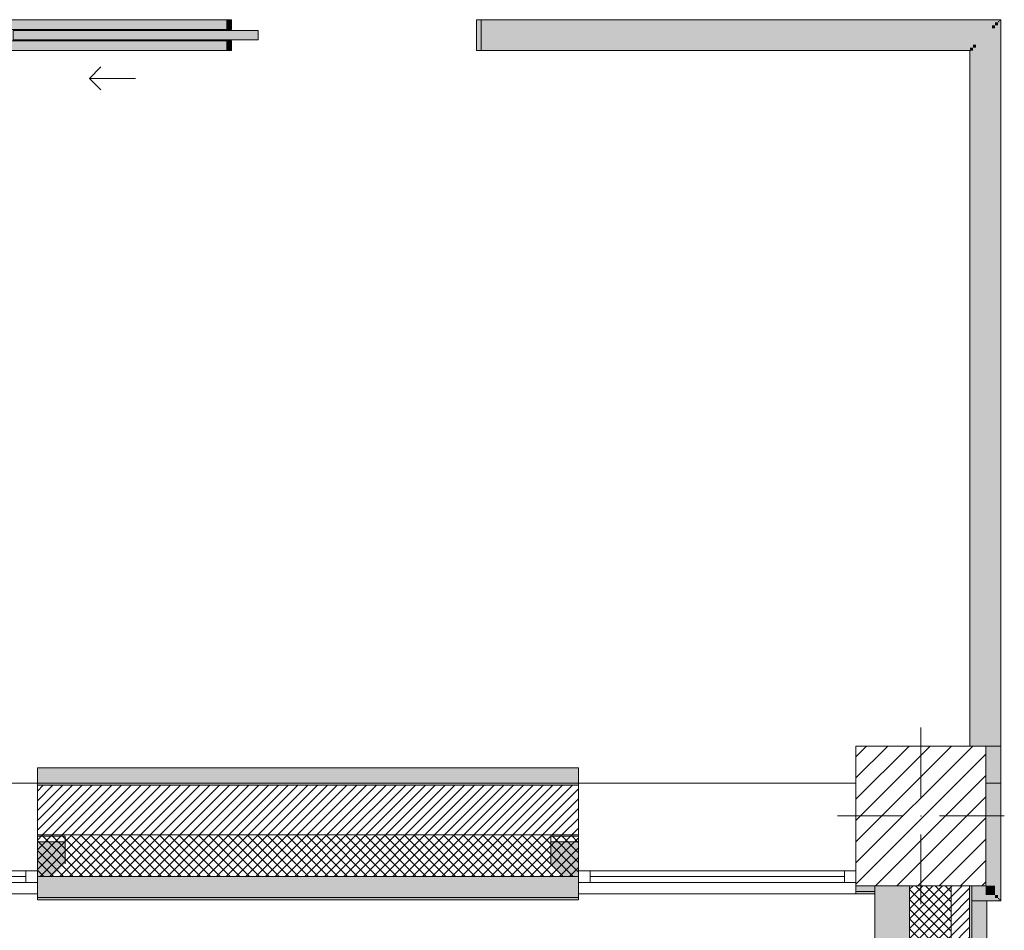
# Model space of a CAD drawing. Header units: millimetres. Extents: x -40968 to 11883, y -17757 to 4746.
# Tile 22 of 31: x -5803 to -1541, y -1831 to 2110. Entities that reach past the tile are written whole.
import ezdxf

# ---------------------------------------------------------------- set-up
doc = ezdxf.new("R2010")
doc.units = ezdxf.units.MM
doc.header["$MEASUREMENT"] = 0
doc.linetypes.add('Wipeout_Contour', pattern=[1000, 0, -1000])
for name, color, linetype in [('10_ESTR_Pilars', 7, 'Continuous'), ('12_FAÇ_Façana', 7, 'Continuous'), ('Nuevo_08_E_Envans secs', 7, 'Continuous'), ('Nuevo_Puertas Archicad', 7, 'Continuous'), ('Ventanas Archicad', 7, 'Continuous')]:
    doc.layers.add(name, color=color, linetype=linetype)
for name, color, linetype, lineweight in [('10_ESTR_Pilars_Pluma_Nº__20', 1, 'Continuous', 5), ('10_ESTR_Pilars_Pluma_Nº__28', 7, 'Continuous', 20), ('10_ESTR_Pilars_Pluma_Nº__42', 8, 'Continuous', 25), ('12_FAÇ_Façana_Pluma_Nº__2', 8, 'Continuous', 5), ('12_FAÇ_Façana_Pluma_Nº__7', 7, 'Continuous', 5), ('Nuevo_08_E_Envans secs_Pluma_Nº__20', 1, 'Continuous', 5), ('Nuevo_Puertas Archicad_Pluma_Nº__20', 1, 'Continuous', 5), ('Ventanas Archicad_Pluma_Nº__7', 7, 'Continuous', 5)]:
    doc.layers.add(name, color=color, linetype=linetype, lineweight=lineweight)
for name, color, linetype, lineweight, true_color in [('12_FAÇ_Façana_Pluma_Nº__102', 7, 'Continuous', 5, 0xcccccc), ('12_FAÇ_Façana_Pluma_Nº__174', 7, 'Continuous', 13, 0xe4ad2c), ('12_FAÇ_Façana_Pluma_Nº__176', 7, 'Continuous', 15, 0x93a0c6), ('12_FAÇ_Façana_Pluma_Nº__43', 7, 'Continuous', 5, 0xa4a4a6), ('Ventanas Archicad_Pluma_Nº__23', 7, 'Continuous', 5, 0xa4a4a6), ('Ventanas Archicad_Pluma_Nº__3', 7, 'Continuous', 5, 0xa4a4a4), ('Ventanas Archicad_Pluma_Nº__43', 7, 'Continuous', 5, 0xa4a4a6)]:
    doc.layers.add(name, color=color, linetype=linetype, lineweight=lineweight, true_color=true_color)
pattern_1 = [(45, (0, 0), (-21.2132, 21.2132), [])]
pattern_2 = [(45, (0, 0), (-21.2132, 21.2132), []), (135, (0, 0), (21.2132, 21.2132), [])]
pattern_3 = [(0, (0, 0), (0, 75), [0, -75])]

# ---------------------------------------------------------------- blocks, each defined once
blk = doc.blocks.new('Muro_1_1', base_point=(-1681.1, -1194))
at = {"layer": '12_FAÇ_Façana_Pluma_Nº__102', "linetype": 'Continuous', "lineweight": 0, "true_color": 0xe5e5e5}
blk.add_hatch(color=254, dxfattribs=at).paths.add_polyline_path([(-2101.1, -10659), (-1951.1, -10659), (-1951.1, -7439), (-1971.1, -7439), (-1971.1, -6989), (-1951.1, -6989), (-1951.1, -1639), (-2101.1, -1639)])
at = {"layer": '12_FAÇ_Façana_Pluma_Nº__174', "linetype": 'Continuous', "lineweight": 13, "true_color": 0xe4ad2c}
h = blk.add_hatch(dxfattribs=at)
h.set_pattern_fill('SATE_Aislamiento_0001', color=42, style=0, pattern_type=2)
h.set_pattern_definition(pattern_2)
h.paths.add_polyline_path([(-1951.1, -1639), (-1951.1, -6989), (-1771.1, -6989), (-1771.1, -1639)])
at = {"layer": '12_FAÇ_Façana_Pluma_Nº__176', "linetype": 'Continuous', "lineweight": 0, "true_color": 0x495063}
blk.add_hatch(color=251, dxfattribs=at).paths.add_polyline_path([(-1681.1, -1639), (-1691.1, -1639), (-1691.1, -6989), (-1681.1, -6989)])
at = {"layer": '12_FAÇ_Façana_Pluma_Nº__2', "linetype": 'Continuous', "lineweight": 5}
h = blk.add_hatch(dxfattribs=at)
h.set_pattern_fill('Ceramic_0001', color=8, style=0, pattern_type=2)
h.set_pattern_definition(pattern_1)
h.paths.add_polyline_path([(-1691.1, -1639), (-1771.1, -1639), (-1771.1, -6989), (-1691.1, -6989)])
at = {"layer": '12_FAÇ_Façana_Pluma_Nº__7', "color": 7, "linetype": 'Continuous', "lineweight": 5}
for p, q in [((-1951.1, -1639), (-1951.1, -6989)), ((-1771.1, -6989), (-1771.1, -1639)), ((-1691.1, -6989), (-1691.1, -1639))]:
    blk.add_line(p, q, dxfattribs=at)
at = {"layer": '12_FAÇ_Façana_Pluma_Nº__7', "color": 7, "linetype": 'Continuous', "lineweight": 5, "flags": 128}
for points in [[(-2101.1, -1639), (-2101.1, -10659)], [(-1681.1, -6989), (-1681.1, -1639)]]:
    blk.add_lwpolyline(points, dxfattribs=at)
blk = doc.blocks.new('Ventana Vertical Multi-Faja 27_5')
at = {"layer": 'Ventanas Archicad_Pluma_Nº__23', "color": 253, "linetype": 'Continuous', "lineweight": 5, "true_color": 0xa4a4a6}
for p, q in [((-600, 0), (-550, 0)), ((-550, 0), (-550, -50)), ((550, -50), (550, 0)), ((550, 0), (600, 0)), ((-550, -50), (-600, -50)), ((600, -50), (550, -50))]:
    blk.add_line(p, q, dxfattribs=at)
at = {"layer": 'Ventanas Archicad_Pluma_Nº__3', "color": 253, "linetype": 'Continuous', "lineweight": 5, "true_color": 0xa4a4a4}
for p, q in [((-600, 50), (600, 50)), ((-550, 0), (550, 0)), ((-550, -25), (550, -25)), ((550, -50), (-550, -50)), ((-600, -430), (600, -430))]:
    blk.add_line(p, q, dxfattribs=at)
at = {"layer": 'Ventanas Archicad_Pluma_Nº__43', "color": 253, "linetype": 'Continuous', "lineweight": 5, "true_color": 0xa4a4a6}
for p, q in [((-600, -200), (-600, -175)), ((600, -200), (600, -175))]:
    blk.add_line(p, q, dxfattribs=at)
at = {"layer": 'Ventanas Archicad_Pluma_Nº__7', "color": 7, "linetype": 'Continuous', "lineweight": 5}
for p, q in [((-600, 50), (-600, 40)), ((600, 50), (600, 40)), ((-600, 40), (-600, 0)), ((-600, 40), (-600, 0)), ((-600, 0), (-600, -50)), ((-600, 0), (-600, -50)), ((-600, 0), (-600, -50)), ((-600, 0), (-600, -50)), ((600, 40), (600, 0)), ((600, 40), (600, 0)), ((600, 0), (600, -50)), ((600, 0), (600, -50)), ((600, 0), (600, -50)), ((600, 0), (600, -50)), ((-600, -50), (-600, -80)), ((-600, -50), (-600, -80)), ((-600, -80), (-600, -175)), ((-600, -80), (-600, -175)), ((600, -50), (600, -80)), ((600, -50), (600, -80)), ((600, -80), (600, -175)), ((600, -80), (600, -175)), ((-600, -200), (-600, -420)), ((600, -200), (600, -420)), ((-600, -420), (-600, -430)), ((600, -420), (600, -430))]:
    blk.add_line(p, q, dxfattribs=at)
blk = doc.blocks.new('Muro_6_1', base_point=(-6926, -1194))
at = {"layer": '12_FAÇ_Façana', "linetype": 'Continuous', "lineweight": 0, "true_color": 0x000000}
h = blk.add_hatch(dxfattribs=at)
h.set_pattern_fill('Yeso_0001', color=18, style=0, pattern_type=2)
h.set_pattern_definition(pattern_3)
h.paths.add_polyline_path([(-6926, -1424), (-7046, -1424), (-7046, -1449), (-6926, -1449)])
h = blk.add_hatch(dxfattribs=at)
h.set_pattern_fill('Yeso_0001', color=18, style=0, pattern_type=2)
h.set_pattern_definition(pattern_3)
h.paths.add_polyline_path([(-5726, -1424), (-5726, -1449), (-5606, -1449), (-5606, -1424)])
at = {"layer": '12_FAÇ_Façana_Pluma_Nº__102', "linetype": 'Continuous', "lineweight": 0, "true_color": 0xe5e5e5}
for points in [[(-7046, -1544), (-6926, -1664), (-6926, -1449), (-7046, -1449)], [(-5606, -1544), (-5606, -1449), (-5726, -1449), (-5726, -1664)]]:
    blk.add_hatch(color=254, dxfattribs=at).paths.add_polyline_path(points)
at = {"layer": '12_FAÇ_Façana_Pluma_Nº__43', "color": 253, "linetype": 'Continuous', "lineweight": 5, "true_color": 0xa4a4a6}
for p, q in [((-7046, -1424), (-6926, -1424)), ((-7046, -1449), (-7046, -1424)), ((-6926, -1424), (-6926, -1449)), ((-5726, -1424), (-5726, -1449)), ((-5606, -1424), (-5726, -1424)), ((-5606, -1449), (-5606, -1424)), ((-6926, -1449), (-7046, -1449)), ((-5726, -1449), (-5606, -1449))]:
    blk.add_line(p, q, dxfattribs=at)
at = {"layer": '12_FAÇ_Façana_Pluma_Nº__7', "color": 7, "linetype": 'Continuous', "lineweight": 5}
for p, q in [((-6926, -1204), (-6926, -1194)), ((-6926, -1424), (-6926, -1204)), ((-5726, -1204), (-5726, -1194)), ((-5726, -1424), (-5726, -1204)), ((-7046, -1544), (-7046, -1449)), ((-6926, -1544), (-6926, -1449)), ((-6926, -1544), (-6926, -1449)), ((-5726, -1544), (-5726, -1449)), ((-5726, -1544), (-5726, -1449)), ((-5606, -1544), (-5606, -1449)), ((-6926, -1574), (-6926, -1544)), ((-6926, -1574), (-6926, -1544)), ((-6926, -1624), (-6926, -1574)), ((-6926, -1624), (-6926, -1574)), ((-5726, -1574), (-5726, -1544)), ((-5726, -1574), (-5726, -1544)), ((-5726, -1624), (-5726, -1574)), ((-5726, -1624), (-5726, -1574)), ((-6926, -1664), (-6926, -1624)), ((-6926, -1664), (-6926, -1624)), ((-5726, -1664), (-5726, -1624)), ((-5726, -1664), (-5726, -1624)), ((-6926, -1674), (-6926, -1664)), ((-5726, -1674), (-5726, -1664))]:
    blk.add_line(p, q, dxfattribs=at)
at = {"layer": 'Ventanas Archicad', "color": 253, "linetype": 'Continuous', "lineweight": 5, "true_color": 0xa4a4a6, "zscale": 1000, "rotation": 180}
blk.add_blockref('Ventana Vertical Multi-Faja 27_5', (-6326, -1624), dxfattribs=at)
blk = doc.blocks.new('Muro_7_1', base_point=(-5726, -1194))
at = {"layer": '12_FAÇ_Façana_Pluma_Nº__102', "linetype": 'Continuous', "lineweight": 0, "true_color": 0xe5e5e5}
for points in [[(-5726, -1689), (-3383.4, -1689), (-3383.4, -1599), (-5726, -1599)], [(-5726, -1699), (-3383.4, -1699), (-3383.4, -1689), (-5726, -1689)]]:
    blk.add_hatch(color=254, dxfattribs=at).paths.add_polyline_path(points)
at = {"layer": '12_FAÇ_Façana_Pluma_Nº__174', "linetype": 'Continuous', "lineweight": 13, "true_color": 0xe4ad2c}
h = blk.add_hatch(dxfattribs=at)
h.set_pattern_fill('SATE_Aislamiento_0001', color=42, style=0, pattern_type=2)
h.set_pattern_definition(pattern_2)
h.paths.add_polyline_path([(-5726, -1599), (-3383.4, -1599), (-3383.4, -1419), (-5726, -1419)])
at = {"layer": '12_FAÇ_Façana_Pluma_Nº__176', "linetype": 'Continuous', "lineweight": 0, "true_color": 0x495063}
blk.add_hatch(color=251, dxfattribs=at).paths.add_polyline_path([(-3383.4, -1194), (-5726, -1194), (-5726, -1204), (-3383.4, -1204)])
at = {"layer": '12_FAÇ_Façana_Pluma_Nº__2', "linetype": 'Continuous', "lineweight": 5}
h = blk.add_hatch(dxfattribs=at)
h.set_pattern_fill('Ceramic_0001', color=8, style=0, pattern_type=2)
h.set_pattern_definition(pattern_1)
h.paths.add_polyline_path([(-5726, -1419), (-3383.4, -1419), (-3383.4, -1204), (-5726, -1204)])
at = {"layer": '12_FAÇ_Façana_Pluma_Nº__7', "color": 7, "linetype": 'Continuous', "lineweight": 5}
for p, q in [((-3383.4, -1204), (-5726, -1204)), ((-5726, -1419), (-3383.4, -1419)), ((-5726, -1599), (-3383.4, -1599)), ((-5726, -1689), (-3383.4, -1689))]:
    blk.add_line(p, q, dxfattribs=at)
at = {"layer": '12_FAÇ_Façana_Pluma_Nº__7', "color": 7, "linetype": 'Continuous', "lineweight": 5, "flags": 128}
for points in [[(-3383.4, -1194), (-5726, -1194)], [(-5726, -1419), (-5726, -1424)], [(-3383.4, -1424), (-3383.4, -1419)], [(-5726, -1544), (-5726, -1599)], [(-3383.4, -1599), (-3383.4, -1544)], [(-5726, -1664), (-5726, -1699)], [(-5726, -1699), (-3383.4, -1699)], [(-3383.4, -1699), (-3383.4, -1664)]]:
    blk.add_lwpolyline(points, dxfattribs=at)
blk = doc.blocks.new('Ventana Vertical Multi-Faja 27_8')
at = {"layer": 'Ventanas Archicad_Pluma_Nº__23', "color": 253, "linetype": 'Continuous', "lineweight": 5, "true_color": 0xa4a4a6}
for p, q in [((-600, 0), (-550, 0)), ((-550, 0), (-550, -50)), ((550, -50), (550, 0)), ((550, 0), (600, 0)), ((-550, -50), (-600, -50)), ((600, -50), (550, -50))]:
    blk.add_line(p, q, dxfattribs=at)
at = {"layer": 'Ventanas Archicad_Pluma_Nº__3', "color": 253, "linetype": 'Continuous', "lineweight": 5, "true_color": 0xa4a4a4}
for p, q in [((-600, 50), (600, 50)), ((-550, 0), (550, 0)), ((-550, -25), (550, -25)), ((550, -50), (-550, -50)), ((-600, -430), (600, -430))]:
    blk.add_line(p, q, dxfattribs=at)
at = {"layer": 'Ventanas Archicad_Pluma_Nº__43', "color": 253, "linetype": 'Continuous', "lineweight": 5, "true_color": 0xa4a4a6}
for p, q in [((-600, -200), (-600, -175)), ((600, -200), (600, -175))]:
    blk.add_line(p, q, dxfattribs=at)
at = {"layer": 'Ventanas Archicad_Pluma_Nº__7', "color": 7, "linetype": 'Continuous', "lineweight": 5}
for p, q in [((-600, 50), (-600, 40)), ((600, 50), (600, 40)), ((-600, 40), (-600, 0)), ((-600, 40), (-600, 0)), ((-600, 0), (-600, -50)), ((-600, 0), (-600, -50)), ((-600, 0), (-600, -50)), ((-600, 0), (-600, -50)), ((600, 40), (600, 0)), ((600, 40), (600, 0)), ((600, 0), (600, -50)), ((600, 0), (600, -50)), ((600, 0), (600, -50)), ((600, 0), (600, -50)), ((-600, -50), (-600, -80)), ((-600, -50), (-600, -80)), ((-600, -80), (-600, -175)), ((-600, -80), (-600, -175)), ((600, -50), (600, -80)), ((600, -50), (600, -80)), ((600, -80), (600, -175)), ((600, -80), (600, -175)), ((-600, -200), (-600, -420)), ((600, -200), (600, -420)), ((-600, -420), (-600, -430)), ((600, -420), (600, -430))]:
    blk.add_line(p, q, dxfattribs=at)
blk = doc.blocks.new('Muro_20_1', base_point=(-3383.4, -1194))
at = {"layer": '12_FAÇ_Façana', "linetype": 'Continuous', "lineweight": 0, "true_color": 0x000000}
h = blk.add_hatch(dxfattribs=at)
h.set_pattern_fill('Yeso_0001', color=18, style=0, pattern_type=2)
h.set_pattern_definition(pattern_3)
h.paths.add_polyline_path([(-3383.4, -1424), (-3503.4, -1424), (-3503.4, -1449), (-3383.4, -1449)])
h = blk.add_hatch(dxfattribs=at)
h.set_pattern_fill('Yeso_0001', color=18, style=0, pattern_type=2)
h.set_pattern_definition(pattern_3)
h.paths.add_polyline_path([(-2183.4, -1424), (-2183.4, -1449), (-2063.4, -1449), (-2063.4, -1424)])
at = {"layer": '12_FAÇ_Façana_Pluma_Nº__102', "linetype": 'Continuous', "lineweight": 0, "true_color": 0xe5e5e5}
for points in [[(-3503.4, -1544), (-3383.4, -1664), (-3383.4, -1449), (-3503.4, -1449)], [(-2063.4, -1544), (-2063.4, -1449), (-2183.4, -1449), (-2183.4, -1664)], [(-2183.4, -1664), (-2101.1, -1664), (-2101.1, -1639), (-2158.4, -1639)]]:
    blk.add_hatch(color=254, dxfattribs=at).paths.add_polyline_path(points)
at = {"layer": '12_FAÇ_Façana_Pluma_Nº__176', "linetype": 'Continuous', "lineweight": 0, "true_color": 0x495063}
blk.add_hatch(color=251, dxfattribs=at).paths.add_polyline_path([(-2183.4, -1674), (-2101.1, -1674), (-2101.1, -1664), (-2183.4, -1664)])
at = {"layer": '12_FAÇ_Façana_Pluma_Nº__43', "color": 253, "linetype": 'Continuous', "lineweight": 5, "true_color": 0xa4a4a6}
for p, q in [((-3503.4, -1424), (-3383.4, -1424)), ((-3503.4, -1449), (-3503.4, -1424)), ((-3383.4, -1424), (-3383.4, -1449)), ((-2183.4, -1424), (-2183.4, -1449)), ((-2063.4, -1424), (-2183.4, -1424)), ((-2063.4, -1449), (-2063.4, -1424)), ((-3383.4, -1449), (-3503.4, -1449)), ((-2183.4, -1449), (-2063.4, -1449))]:
    blk.add_line(p, q, dxfattribs=at)
at = {"layer": '12_FAÇ_Façana_Pluma_Nº__7', "color": 7, "linetype": 'Continuous', "lineweight": 5}
for p, q in [((-3383.4, -1204), (-3383.4, -1194)), ((-3383.4, -1424), (-3383.4, -1204)), ((-2183.4, -1204), (-2183.4, -1194)), ((-2183.4, -1424), (-2183.4, -1204)), ((-3503.4, -1544), (-3503.4, -1449)), ((-3383.4, -1544), (-3383.4, -1449)), ((-3383.4, -1544), (-3383.4, -1449)), ((-2183.4, -1544), (-2183.4, -1449)), ((-2183.4, -1544), (-2183.4, -1449)), ((-2063.4, -1544), (-2063.4, -1449)), ((-3383.4, -1574), (-3383.4, -1544)), ((-3383.4, -1574), (-3383.4, -1544)), ((-3383.4, -1624), (-3383.4, -1574)), ((-3383.4, -1624), (-3383.4, -1574)), ((-2183.4, -1574), (-2183.4, -1544)), ((-2183.4, -1574), (-2183.4, -1544)), ((-2183.4, -1624), (-2183.4, -1574)), ((-2183.4, -1624), (-2183.4, -1574)), ((-3383.4, -1664), (-3383.4, -1624)), ((-3383.4, -1664), (-3383.4, -1624)), ((-2183.4, -1664), (-2183.4, -1624)), ((-2183.4, -1664), (-2183.4, -1624)), ((-3383.4, -1674), (-3383.4, -1664)), ((-2183.4, -1664), (-2101.1, -1664)), ((-2183.4, -1674), (-2183.4, -1664))]:
    blk.add_line(p, q, dxfattribs=at)
at = {"layer": '12_FAÇ_Façana_Pluma_Nº__7', "color": 7, "linetype": 'Continuous', "lineweight": 5, "flags": 128}
for points in [[(-2101.1, -1674), (-2101.1, -1639)], [(-2183.4, -1674), (-2101.1, -1674)]]:
    blk.add_lwpolyline(points, dxfattribs=at)
at = {"layer": 'Ventanas Archicad', "color": 253, "linetype": 'Continuous', "lineweight": 5, "true_color": 0xa4a4a6, "zscale": 1000, "rotation": 180}
blk.add_blockref('Ventana Vertical Multi-Faja 27_8', (-2783.4, -1624), dxfattribs=at)
blk = doc.blocks.new('Muro_84_1', base_point=(-1690.1, -1034))
at = {"layer": 'Nuevo_08_E_Envans secs', "linetype": 'Continuous', "lineweight": 0, "true_color": 0xbf7f7f}
for points in [[(-1581.1, 2097.6), (-1581.1, 2084.6), (-1568.1, 2097.6)], [(-1581.1, 2084.6), (-1568.1, 2084.6), (-1568.1, 2097.6)], [(-1562.1, 2109.6), (-1562.1, 2103.6), (-1556.1, 2109.6)], [(-1562.1, 2103.6), (-1556.1, 2103.6), (-1556.1, 2109.6)], [(-1562.1, 2103.6), (-1562.1, -1034), (-1556.1, -1034), (-1556.1, 2103.6)], [(-1664.1, 2071.6), (-1664.1, 2001.6), (-1594.1, 2071.6)], [(-1664.1, 2001.6), (-1594.1, 2001.6), (-1594.1, 2071.6)], [(-1594.1, 2084.6), (-1594.1, 2071.6), (-1581.1, 2084.6)], [(-1594.1, 2071.6), (-1581.1, 2071.6), (-1581.1, 2084.6)], [(-1594.1, 2071.6), (-1594.1, -1034), (-1581.1, -1034), (-1581.1, 2071.6)], [(-1581.1, 2084.6), (-1581.1, -1034), (-1568.1, -1034), (-1568.1, 2084.6)], [(-1690.1, 1988.6), (-1690.1, 1975.6), (-1677.1, 1988.6)], [(-1690.1, 1975.6), (-1677.1, 1975.6), (-1677.1, 1988.6)], [(-1690.1, 1975.6), (-1690.1, -1034), (-1677.1, -1034), (-1677.1, 1975.6)], [(-1677.1, 2001.6), (-1677.1, 1988.6), (-1664.1, 2001.6)], [(-1677.1, 1988.6), (-1664.1, 1988.6), (-1664.1, 2001.6)], [(-1677.1, 1988.6), (-1677.1, -1034), (-1664.1, -1034), (-1664.1, 1988.6)], [(-1664.1, 2001.6), (-1664.1, -1034), (-1594.1, -1034), (-1594.1, 2001.6)]]:
    blk.add_hatch(color=23, dxfattribs=at).paths.add_polyline_path(points)
at = {"layer": 'Nuevo_08_E_Envans secs', "linetype": 'Continuous', "lineweight": 0, "true_color": 0x000000}
for points in [[(-1568.1, 2103.6), (-1568.1, 2097.6), (-1562.1, 2103.6)], [(-1568.1, 2097.6), (-1562.1, 2097.6), (-1562.1, 2103.6)], [(-1568.1, 2097.6), (-1568.1, -1034), (-1562.1, -1034), (-1562.1, 2097.6)]]:
    blk.add_hatch(color=18, dxfattribs=at).paths.add_polyline_path(points)
at = {"layer": 'Nuevo_08_E_Envans secs_Pluma_Nº__20', "color": 1, "linetype": 'Continuous', "lineweight": 5, "flags": 128}
for points in [[(-1556.1, 2109.6), (-1562.1, 2109.6)], [(-1556.1, -1034), (-1556.1, 2109.6)], [(-1690.1, 1975.6), (-1690.1, -1034)]]:
    blk.add_lwpolyline(points, dxfattribs=at)
blk = doc.blocks.new('Muro_85_1', base_point=(-1621.1, -1704))
at = {"layer": 'Nuevo_08_E_Envans secs', "linetype": 'Continuous', "lineweight": 0, "true_color": 0xbf7f7f}
for points in [[(-1581.1, -1639), (-1581.1, -1034), (-1621.1, -1034), (-1621.1, -1639)], [(-1568.1, -1034), (-1581.1, -1034), (-1581.1, -1679), (-1568.1, -1679)], [(-1556.1, -1034), (-1562.1, -1034), (-1562.1, -1698), (-1556.1, -1698)], [(-1621.1, -1679), (-1581.1, -1679), (-1621.1, -1639)], [(-1621.1, -1639), (-1581.1, -1679), (-1581.1, -1639)], [(-1581.1, -1679), (-1581.1, -1692), (-1568.1, -1692)], [(-1568.1, -1679), (-1581.1, -1679), (-1568.1, -1692)], [(-1562.1, -1698), (-1562.1, -1704), (-1556.1, -1704)], [(-1556.1, -1698), (-1562.1, -1698), (-1556.1, -1704)]]:
    blk.add_hatch(color=23, dxfattribs=at).paths.add_polyline_path(points)
at = {"layer": 'Nuevo_08_E_Envans secs', "linetype": 'Continuous', "lineweight": 0, "true_color": 0x000000}
for points in [[(-1562.1, -1034), (-1568.1, -1034), (-1568.1, -1692), (-1562.1, -1692)], [(-1568.1, -1692), (-1568.1, -1698), (-1562.1, -1698)], [(-1562.1, -1692), (-1568.1, -1692), (-1562.1, -1698)]]:
    blk.add_hatch(color=18, dxfattribs=at).paths.add_polyline_path(points)
at = {"layer": 'Nuevo_08_E_Envans secs_Pluma_Nº__20', "color": 1, "linetype": 'Continuous', "lineweight": 5, "flags": 128}
for points in [[(-1581.1, -1034), (-1621.1, -1034)], [(-1621.1, -1034), (-1621.1, -1639)], [(-1568.1, -1034), (-1581.1, -1034)], [(-1562.1, -1034), (-1568.1, -1034)], [(-1556.1, -1034), (-1562.1, -1034)], [(-1556.1, -1704), (-1556.1, -1034)], [(-1556.1, -1704), (-1562.1, -1704)]]:
    blk.add_lwpolyline(points, dxfattribs=at)
blk = doc.blocks.new('Puerta Corredera Empotrada 27[11]_1')
at = {"layer": 'Nuevo_Puertas Archicad', "linetype": 'Continuous', "lineweight": 0, "true_color": 0xbf7f7f}
for points in [[(-4905.6, 2067.6), (-4885.6, 2067.6), (-4885.6, 2109.6), (-4905.6, 2109.6)], [(-3825.6, 2109.6), (-3825.6, 1975.6), (-3805.6, 1975.6), (-3805.6, 2109.6)], [(-4771.1, 2022.6), (-4771.1, 2062.6), (-5831.1, 2062.6), (-5831.1, 2022.6)], [(-4905.6, 1975.6), (-4885.6, 1975.6), (-4885.6, 2017.6), (-4905.6, 2017.6)]]:
    blk.add_hatch(color=23, dxfattribs=at).paths.add_polyline_path(points)
at = {"layer": 'Nuevo_Puertas Archicad_Pluma_Nº__20', "color": 1, "linetype": 'Continuous', "lineweight": 5}
for p, q in [((-4885.6, 2109.6), (-4905.6, 2109.6)), ((-4905.6, 2109.6), (-4905.6, 2067.6)), ((-4905.6, 2103.6), (-4905.6, 2109.6)), ((-4905.6, 2103.6), (-4905.6, 2109.6)), ((-4905.6, 2097.6), (-4905.6, 2103.6)), ((-4905.6, 2097.6), (-4905.6, 2103.6)), ((-4905.6, 2084.6), (-4905.6, 2097.6)), ((-4905.6, 2084.6), (-4905.6, 2097.6)), ((-4885.6, 2067.6), (-4885.6, 2109.6)), ((-3825.6, 2109.6), (-3825.6, 1975.6)), ((-3805.6, 2109.6), (-3825.6, 2109.6)), ((-3805.6, 1975.6), (-3805.6, 2109.6)), ((-3805.6, 2103.6), (-3805.6, 2109.6)), ((-3805.6, 2103.6), (-3805.6, 2109.6)), ((-3805.6, 2097.6), (-3805.6, 2103.6)), ((-3805.6, 2097.6), (-3805.6, 2103.6)), ((-3805.6, 2084.6), (-3805.6, 2097.6)), ((-3805.6, 2084.6), (-3805.6, 2097.6)), ((-5831.1, 2022.6), (-5831.1, 2062.6)), ((-5831.1, 2062.6), (-4771.1, 2062.6)), ((-4905.6, 2071.6), (-4905.6, 2084.6)), ((-4905.6, 2071.6), (-4905.6, 2084.6)), ((-4905.6, 2067.6), (-4905.6, 2071.6)), ((-4905.6, 2067.6), (-4905.6, 2071.6)), ((-4905.6, 2067.6), (-4885.6, 2067.6)), ((-4771.1, 2062.6), (-4771.1, 2022.6)), ((-3805.6, 2071.6), (-3805.6, 2084.6)), ((-3805.6, 2071.6), (-3805.6, 2084.6)), ((-3805.6, 2001.6), (-3805.6, 2071.6)), ((-3805.6, 2001.6), (-3805.6, 2071.6)), ((-4771.1, 2022.6), (-5831.1, 2022.6)), ((-4885.6, 2017.6), (-4905.6, 2017.6)), ((-4905.6, 2017.6), (-4905.6, 1975.6)), ((-4905.6, 2001.6), (-4905.6, 2017.6)), ((-4905.6, 2001.6), (-4905.6, 2017.6)), ((-4885.6, 1975.6), (-4885.6, 2017.6)), ((-4905.6, 1988.6), (-4905.6, 2001.6)), ((-4905.6, 1988.6), (-4905.6, 2001.6)), ((-4905.6, 1975.6), (-4905.6, 1988.6)), ((-4905.6, 1975.6), (-4905.6, 1988.6)), ((-4905.6, 1975.6), (-4885.6, 1975.6)), ((-3825.6, 1975.6), (-3805.6, 1975.6)), ((-3805.6, 1988.6), (-3805.6, 2001.6)), ((-3805.6, 1988.6), (-3805.6, 2001.6)), ((-3805.6, 1975.6), (-3805.6, 1988.6)), ((-3805.6, 1975.6), (-3805.6, 1988.6)), ((-5501.1, 1855.6), (-5451.1, 1905.6)), ((-5301.1, 1855.6), (-5501.1, 1855.6)), ((-5501.1, 1855.6), (-5451.1, 1805.6))]:
    blk.add_line(p, q, dxfattribs=at)
blk = doc.blocks.new('Muro_86_1', base_point=(-1690.1, 1975.6))
at = {"layer": 'Nuevo_08_E_Envans secs', "linetype": 'Continuous', "lineweight": 0, "true_color": 0xbf7f7f}
for points in [[(-7021.1, 2109.6), (-7021.1, 2103.6), (-4905.6, 2103.6), (-4905.6, 2109.6)], [(-7021.1, 2097.6), (-7021.1, 2084.6), (-4905.6, 2084.6), (-4905.6, 2097.6)], [(-3805.6, 2109.6), (-3805.6, 2103.6), (-1562.1, 2103.6), (-1562.1, 2109.6)], [(-3805.6, 2097.6), (-3805.6, 2084.6), (-1581.1, 2084.6), (-1581.1, 2097.6)], [(-7021.1, 2084.6), (-7021.1, 2071.6), (-4905.6, 2071.6), (-4905.6, 2084.6)], [(-7021.1, 2001.6), (-4905.6, 2001.6), (-4905.6, 2017.6), (-5950.6, 2017.6), (-5950.6, 2067.6), (-4905.6, 2067.6), (-4905.6, 2071.6), (-7021.1, 2071.6)], [(-3805.6, 2084.6), (-3805.6, 2071.6), (-1594.1, 2071.6), (-1594.1, 2084.6)], [(-3805.6, 2071.6), (-3805.6, 2001.6), (-1664.1, 2001.6), (-1664.1, 2071.6)], [(-7021.1, 2001.6), (-7021.1, 1988.6), (-4905.6, 1988.6), (-4905.6, 2001.6)], [(-7021.1, 1988.6), (-7021.1, 1975.6), (-4905.6, 1975.6), (-4905.6, 1988.6)], [(-3805.6, 2001.6), (-3805.6, 1988.6), (-1677.1, 1988.6), (-1677.1, 2001.6)], [(-3805.6, 1988.6), (-3805.6, 1975.6), (-1690.1, 1975.6), (-1690.1, 1988.6)]]:
    blk.add_hatch(color=23, dxfattribs=at).paths.add_polyline_path(points)
at = {"layer": 'Nuevo_08_E_Envans secs', "linetype": 'Continuous', "lineweight": 0, "true_color": 0x000000}
for points in [[(-7021.1, 2103.6), (-7021.1, 2097.6), (-4905.6, 2097.6), (-4905.6, 2103.6)], [(-3805.6, 2103.6), (-3805.6, 2097.6), (-1568.1, 2097.6), (-1568.1, 2103.6)]]:
    blk.add_hatch(color=18, dxfattribs=at).paths.add_polyline_path(points)
at = {"layer": 'Nuevo_08_E_Envans secs_Pluma_Nº__20', "color": 1, "linetype": 'Continuous', "lineweight": 5}
for p, q in [((-4905.6, 2103.6), (-4905.6, 2109.6)), ((-4905.6, 2097.6), (-4905.6, 2103.6)), ((-4905.6, 2084.6), (-4905.6, 2097.6)), ((-3805.6, 2103.6), (-3805.6, 2109.6)), ((-3805.6, 2097.6), (-3805.6, 2103.6)), ((-3805.6, 2084.6), (-3805.6, 2097.6)), ((-5950.6, 2067.6), (-4905.6, 2067.6)), ((-4905.6, 2071.6), (-4905.6, 2084.6)), ((-4905.6, 2067.6), (-4905.6, 2071.6)), ((-3805.6, 2071.6), (-3805.6, 2084.6)), ((-3805.6, 2001.6), (-3805.6, 2071.6)), ((-4905.6, 2017.6), (-5950.6, 2017.6)), ((-4905.6, 2001.6), (-4905.6, 2017.6)), ((-4905.6, 1988.6), (-4905.6, 2001.6)), ((-4905.6, 1975.6), (-4905.6, 1988.6)), ((-3805.6, 1988.6), (-3805.6, 2001.6)), ((-3805.6, 1975.6), (-3805.6, 1988.6))]:
    blk.add_line(p, q, dxfattribs=at)
at = {"layer": 'Nuevo_08_E_Envans secs_Pluma_Nº__20', "color": 1, "linetype": 'Continuous', "lineweight": 5, "flags": 128}
for points in [[(-4905.6, 2109.6), (-7021.1, 2109.6)], [(-1562.1, 2109.6), (-3805.6, 2109.6)], [(-7021.1, 1975.6), (-4905.6, 1975.6)], [(-3805.6, 1975.6), (-1690.1, 1975.6)]]:
    blk.add_lwpolyline(points, dxfattribs=at)
at = {"layer": 'Nuevo_Puertas Archicad', "color": 1, "linetype": 'Continuous', "lineweight": 5}
blk.add_blockref('Puerta Corredera Empotrada 27[11]_1', (0, 0), dxfattribs=at)
blk = doc.blocks.new('Muro_120_1', base_point=(-1616.1, -6989))
at = {"layer": 'Nuevo_08_E_Envans secs', "linetype": 'Continuous', "lineweight": 0, "true_color": 0xbf7f7f}
for points in [[(-1641.1, -6989), (-1641.1, -1704), (-1681.1, -1704), (-1681.1, -6989)], [(-1628.1, -6989), (-1628.1, -1704), (-1641.1, -1704), (-1641.1, -6989)], [(-1616.1, -6989), (-1616.1, -1704), (-1622.1, -1704), (-1622.1, -6989)]]:
    blk.add_hatch(color=23, dxfattribs=at).paths.add_polyline_path(points)
at = {"layer": 'Nuevo_08_E_Envans secs', "linetype": 'Continuous', "lineweight": 0, "true_color": 0x000000}
blk.add_hatch(color=18, dxfattribs=at).paths.add_polyline_path([(-1622.1, -6989), (-1622.1, -1704), (-1628.1, -1704), (-1628.1, -6989)])
at = {"layer": 'Nuevo_08_E_Envans secs_Pluma_Nº__20', "color": 1, "linetype": 'Continuous', "lineweight": 5, "flags": 128}
for points in [[(-1641.1, -1704), (-1681.1, -1704)], [(-1681.1, -1704), (-1681.1, -6989)], [(-1628.1, -1704), (-1641.1, -1704)], [(-1622.1, -1704), (-1628.1, -1704)], [(-1616.1, -1704), (-1622.1, -1704)], [(-1616.1, -6989), (-1616.1, -1704)], [(-1641.1, -6989), (-1681.1, -6989)], [(-1628.1, -6989), (-1641.1, -6989)], [(-1622.1, -6989), (-1628.1, -6989)], [(-1616.1, -6989), (-1622.1, -6989)]]:
    blk.add_lwpolyline(points, dxfattribs=at)
blk = doc.blocks.new('Muro_123_1', base_point=(-1681.1, -1704))
at = {"layer": 'Nuevo_08_E_Envans secs', "linetype": 'Continuous', "lineweight": 0, "true_color": 0xbf7f7f}
for points in [[(-1621.1, -1639), (-1681.1, -1639), (-1681.1, -1679), (-1621.1, -1679)], [(-1581.1, -1679), (-1681.1, -1679), (-1681.1, -1692), (-1581.1, -1692)], [(-1562.1, -1698), (-1681.1, -1698), (-1681.1, -1704), (-1562.1, -1704)]]:
    blk.add_hatch(color=23, dxfattribs=at).paths.add_polyline_path(points)
at = {"layer": 'Nuevo_08_E_Envans secs', "linetype": 'Continuous', "lineweight": 0, "true_color": 0x000000}
blk.add_hatch(color=18, dxfattribs=at).paths.add_polyline_path([(-1568.1, -1692), (-1681.1, -1692), (-1681.1, -1698), (-1568.1, -1698)])
at = {"layer": 'Nuevo_08_E_Envans secs_Pluma_Nº__20', "color": 1, "linetype": 'Continuous', "lineweight": 5, "flags": 128}
for points in [[(-1621.1, -1639), (-1681.1, -1639)], [(-1681.1, -1679), (-1681.1, -1639)], [(-1681.1, -1692), (-1681.1, -1679)], [(-1681.1, -1698), (-1681.1, -1692)], [(-1681.1, -1704), (-1681.1, -1698)], [(-1681.1, -1704), (-1562.1, -1704)]]:
    blk.add_lwpolyline(points, dxfattribs=at)
blk = doc.blocks.new('Muro_147_1', base_point=(-1690.1, -1194))
at = {"layer": 'Nuevo_08_E_Envans secs', "linetype": 'Continuous', "lineweight": 0, "true_color": 0xbf7f7f}
for points in [[(-1677.1, -1129), (-1677.1, 1566.9), (-1690.1, 1566.9), (-1690.1, -1129)], [(-1664.1, -1142), (-1664.1, 1566.9), (-1677.1, 1566.9), (-1677.1, -1142)], [(-1594.1, -1155), (-1594.1, 1566.9), (-1664.1, 1566.9), (-1664.1, -1155)], [(-1594.1, 1566.9), (-1594.1, -1194), (-1581.1, -1194), (-1581.1, 1566.9)], [(-1581.1, 1566.9), (-1581.1, -1194), (-1568.1, -1194), (-1568.1, 1566.9)], [(-1562.1, 1566.9), (-1562.1, -1194), (-1556.1, -1194), (-1556.1, 1566.9)], [(-1677.1, -1142), (-1677.1, -1129), (-1690.1, -1129), (-1690.1, -1142)], [(-1664.1, -1155), (-1664.1, -1142), (-1677.1, -1142), (-1677.1, -1155)], [(-1664.1, -1155), (-1664.1, -1194), (-1594.1, -1194), (-1594.1, -1155)]]:
    blk.add_hatch(color=23, dxfattribs=at).paths.add_polyline_path(points)
at = {"layer": 'Nuevo_08_E_Envans secs', "linetype": 'Continuous', "lineweight": 0, "true_color": 0x000000}
blk.add_hatch(color=18, dxfattribs=at).paths.add_polyline_path([(-1568.1, 1566.9), (-1568.1, -1194), (-1562.1, -1194), (-1562.1, 1566.9)])
at = {"layer": 'Nuevo_08_E_Envans secs_Pluma_Nº__20', "color": 1, "linetype": 'Continuous', "lineweight": 5, "flags": 128}
for points in [[(-1690.1, 1566.9), (-1690.1, -1129)], [(-1556.1, -1194), (-1556.1, 1566.9)], [(-1690.1, -1194), (-1677.1, -1194)], [(-1677.1, -1194), (-1664.1, -1194)], [(-1664.1, -1194), (-1594.1, -1194)], [(-1594.1, -1194), (-1581.1, -1194)], [(-1581.1, -1194), (-1568.1, -1194)], [(-1568.1, -1194), (-1562.1, -1194)], [(-1562.1, -1194), (-1556.1, -1194)]]:
    blk.add_lwpolyline(points, dxfattribs=at)
blk = doc.blocks.new('Muro_154_1', base_point=(-5726, -1129))
at = {"layer": 'Nuevo_08_E_Envans secs', "linetype": 'Continuous', "lineweight": 0, "true_color": 0xbf7f7f}
for points in [[(-3383.4, -1129), (-5726, -1129), (-5726, -1142), (-3383.4, -1142)], [(-3383.4, -1142), (-5726, -1142), (-5726, -1155), (-3383.4, -1155)], [(-3383.4, -1155), (-5726, -1155), (-5726, -1195), (-3383.4, -1195)]]:
    blk.add_hatch(color=23, dxfattribs=at).paths.add_polyline_path(points)
at = {"layer": 'Nuevo_08_E_Envans secs_Pluma_Nº__20', "color": 1, "linetype": 'Continuous', "lineweight": 5, "flags": 128}
for points in [[(-3383.4, -1129), (-5726, -1129)], [(-5726, -1129), (-5726, -1142)], [(-5726, -1142), (-5726, -1155)], [(-3383.4, -1129), (-3383.4, -1142)], [(-3383.4, -1142), (-3383.4, -1155)], [(-5726, -1155), (-5726, -1195)], [(-3383.4, -1155), (-3383.4, -1195)], [(-5726, -1195), (-3383.4, -1195)]]:
    blk.add_lwpolyline(points, dxfattribs=at)
blk = doc.blocks.new('Muro_155_1', base_point=(-2183.4, -1129))
at = {"layer": 'Nuevo_08_E_Envans secs', "linetype": 'Continuous', "lineweight": 0, "true_color": 0xbf7f7f}
for points in [[(-1690.1, -1129), (-2183.4, -1129), (-2183.4, -1142), (-1690.1, -1142)], [(-1690.1, -1142), (-2183.4, -1142), (-2183.4, -1155), (-1690.1, -1155)], [(-1677.1, -1155), (-1677.1, -1142), (-1690.1, -1142), (-1690.1, -1155)], [(-1690.1, -1155), (-2183.4, -1155), (-2183.4, -1195), (-1690.1, -1195)], [(-1690.1, -1155), (-1690.1, -1194), (-1677.1, -1194), (-1677.1, -1155)], [(-1677.1, -1155), (-1677.1, -1194), (-1664.1, -1194), (-1664.1, -1155)]]:
    blk.add_hatch(color=23, dxfattribs=at).paths.add_polyline_path(points)
at = {"layer": 'Nuevo_08_E_Envans secs_Pluma_Nº__20', "color": 1, "linetype": 'Continuous', "lineweight": 5, "flags": 128}
for points in [[(-1690.1, -1129), (-2183.4, -1129)], [(-2183.4, -1129), (-2183.4, -1142)], [(-2183.4, -1142), (-2183.4, -1155)], [(-2183.4, -1155), (-2183.4, -1195)], [(-2183.4, -1195), (-1690.1, -1195)], [(-1690.1, -1194), (-1690.1, -1195)]]:
    blk.add_lwpolyline(points, dxfattribs=at)
blk = doc.blocks.new('Pilar_6_1', base_point=(-1902.3, -1336.5))
at = {"color": 254, "linetype": 'Wipeout_Contour', "lineweight": 0, "ltscale": 9373.82675}
blk.add_wipeout([(-2183.4, -1639), (-1621.1, -1639), (-1621.1, -1034), (-2183.4, -1034)], dxfattribs=at).dxf.layer = '10_ESTR_Pilars'
at = {"layer": '10_ESTR_Pilars_Pluma_Nº__42', "linetype": 'Continuous', "lineweight": 25}
h = blk.add_hatch(dxfattribs=at)
h.set_pattern_fill('00_GCT_trama_45º_e1_400__05', color=8, style=0, pattern_type=2)
h.set_pattern_definition([(45, (0, 0), (-45.962, 45.962), [])])
h.paths.add_polyline_path([(-2183.4, -1639), (-1621.1, -1639), (-1621.1, -1034), (-2183.4, -1034)])
at = {"layer": '10_ESTR_Pilars_Pluma_Nº__20', "color": 1, "linetype": 'Continuous', "lineweight": 5}
for p, q in [((-1902.3, -1256.5), (-1902.3, -954)), ((-1982.3, -1336.5), (-2263.4, -1336.5)), ((-1822.3, -1336.5), (-1541.1, -1336.5)), ((-1902.3, -1416.5), (-1902.3, -1719))]:
    blk.add_line(p, q, dxfattribs=at)
blk.add_point((-1902.3, -1336.5), dxfattribs=at)
at = {"layer": '10_ESTR_Pilars_Pluma_Nº__28', "color": 7, "linetype": 'Continuous', "lineweight": 20, "flags": 128}
blk.add_lwpolyline([(-2183.4, -1639), (-1621.1, -1639), (-1621.1, -1034), (-2183.4, -1034)], close=True, dxfattribs=at)

msp = doc.modelspace()

# ---------------------------------------------------------------- block references
at = {"layer": '12_FAÇ_Façana', "color": 7, "lineweight": 20}
for name, p in [('Muro_6_1', (-6926, -1194)), ('Muro_7_1', (-5726, -1194)), ('Muro_20_1', (-3383.4, -1194)), ('Muro_1_1', (-1681.1, -1194))]:
    msp.add_blockref(name, p, dxfattribs=at)
at = {"layer": 'Nuevo_08_E_Envans secs', "color": 1, "lineweight": 5}
for name, p in [('Muro_86_1', (-1690.1, 1975.6)), ('Muro_84_1', (-1690.1, -1034)), ('Muro_147_1', (-1690.1, -1194)), ('Muro_85_1', (-1621.1, -1704)), ('Muro_154_1', (-5726, -1129)), ('Muro_155_1', (-2183.4, -1129)), ('Muro_123_1', (-1681.1, -1704)), ('Muro_120_1', (-1616.1, -6989))]:
    msp.add_blockref(name, p, dxfattribs=at)

# ---------------------------------------------------------------- next in the draw order: block references
at = {"layer": '10_ESTR_Pilars', "color": 7, "lineweight": 20}
msp.add_blockref('Pilar_6_1', (-1902.3, -1336.5), dxfattribs=at)

doc.saveas('drawing.dxf')
